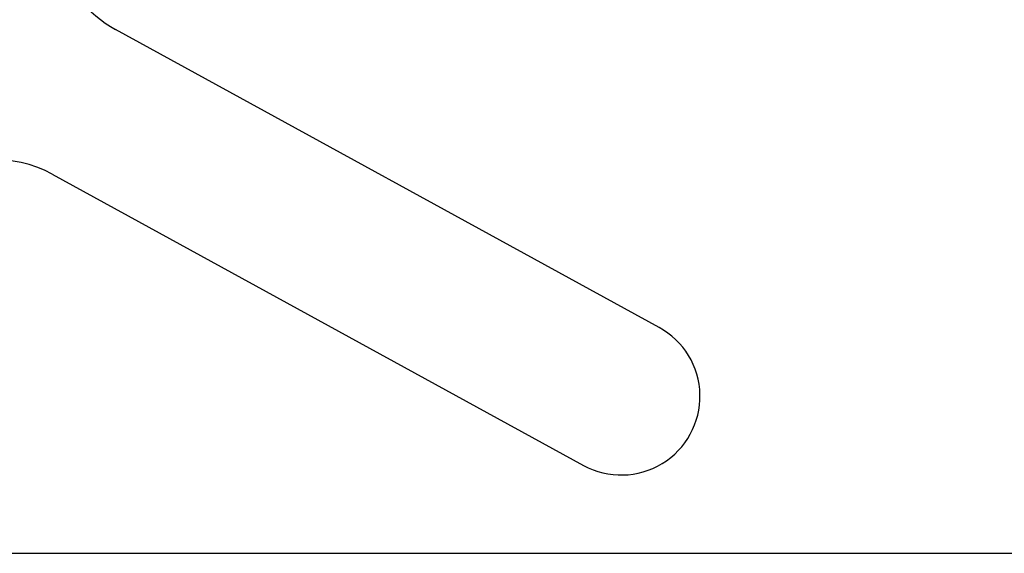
# Model space of a CAD drawing. Extents: x 35 to 288, y 10 to 210.
# Tile 16 of 37: x 147 to 176, y 166 to 182. Entities that reach past the tile are written whole.
import ezdxf

# ---------------------------------------------------------------- set-up
doc = ezdxf.new("R2010")
doc.units = 0
doc.header["$LTSCALE"] = 0.75
doc.layers.get('0').update_dxf_attribs({"linetype": 'CONTINUOUS'})
doc.layers.add('FORMATO', color=179, linetype='CONTINUOUS')
doc.styles.add('SLDTEXTSTYLE0', font='TXT', dxfattribs={"width": 0.75})
doc.dimstyles.new('SLDDIMSTYLE0', dxfattribs={"dimtxt": 2.625, "dimasz": 2.4765, "dimexe": 0, "dimexo": 0.0625, "dimgap": 0.65625, "dimtad": 1, "dimdec": 0, "dimrnd": 1e-09, "dimzin": 12, "dimtxsty": 'SLDTEXTSTYLE0', "dimsah": 1, "dimcen": 0.09, "dimazin": 3, "dimtfac": 1, "dimtdec": 0, "dimtofl": 0, "dimtmove": 0, "dimatfit": 3, "dimtolj": 1, "dimtzin": 12})

# ---------------------------------------------------------------- blocks, each defined once
blk = doc.blocks.new('_D')
at = {"layer": 'FORMATO'}
for p, q in [((78.67, 176.746), (78.67, 206.956)), ((215.048, 190.574), (215.048, 206.956)), ((78.67, 206.206), (215.048, 206.206))]:
    blk.add_line(p, q, dxfattribs=at)
for points in [[(78.67, 206.206), (81.147, 205.825), (81.147, 206.587)], [(215.048, 206.206), (212.571, 206.587), (212.571, 205.825)]]:
    blk.add_solid(points, dxfattribs=at)
at = {"layer": 'FORMATO', "insert": (139.816, 209.59), "char_height": 2.625, "attachment_point": 1, "style": 'SLDTEXTSTYLE0'}
blk.add_mtext('136', dxfattribs=at)
blk = doc.blocks.new('_D_7')
at = {"layer": 'FORMATO'}
for p, q in [((193.738, 203.109), (226.618, 203.109)), ((225.868, 166.17), (225.868, 203.109)), ((134.921, 166.17), (226.618, 166.17))]:
    blk.add_line(p, q, dxfattribs=at)
for points in [[(225.868, 203.109), (225.487, 200.633), (226.249, 200.633)], [(225.868, 166.17), (226.249, 168.646), (225.487, 168.646)]]:
    blk.add_solid(points, dxfattribs=at)
at = {"layer": 'FORMATO', "insert": (222.484, 182.043), "char_height": 2.625, "attachment_point": 1, "rotation": 90, "style": 'SLDTEXTSTYLE0'}
blk.add_mtext('37', dxfattribs=at)

msp = doc.modelspace()

# ---------------------------------------------------------------- linework, layer by layer
at = {"color": 7, "linetype": 'CONTINUOUS'}
for p, q in [((166.1959, 172.8312), (150.1606, 181.6146)), ((148.2845, 177.3547), (163.9691, 168.7635))]:
    msp.add_line(p, q, dxfattribs=at)
for centre, radius, start, end in [((151.7619, 184.5381), 3.3333, 192.31824, 241.28831), ((146.6832, 174.4312), 3.3333, 61.28831, 127.81427), ((165.083, 170.7971), 2.3187, 241.28831, 61.31586)]:
    msp.add_arc(centre, radius, start, end, dxfattribs=at)

# ---------------------------------------------------------------- dimensions: what is measured, and where the dimension line sits
at = {"layer": 'FORMATO'}
dim = msp.add_linear_dim(base=(215.0479, 206.2058), p1=(78.6703, 175.9963), p2=(215.0479, 189.824), dimstyle='SLDDIMSTYLE0', dxfattribs=at)
dim.commit()
dim.dimension.update_dxf_attribs({"geometry": '_D', "text_midpoint": (142.725, 206.2058), "dimtype": 160})
dim = msp.add_linear_dim(base=(225.8681, 203.109), p1=(134.1707, 166.1695), p2=(192.9883, 203.109), angle=90, dimstyle='SLDDIMSTYLE0', dxfattribs=at)
dim.commit()
dim.dimension.update_dxf_attribs({"geometry": '_D_7', "text_midpoint": (225.8681, 183.9821), "dimtype": 160})

doc.saveas('drawing.dxf')
